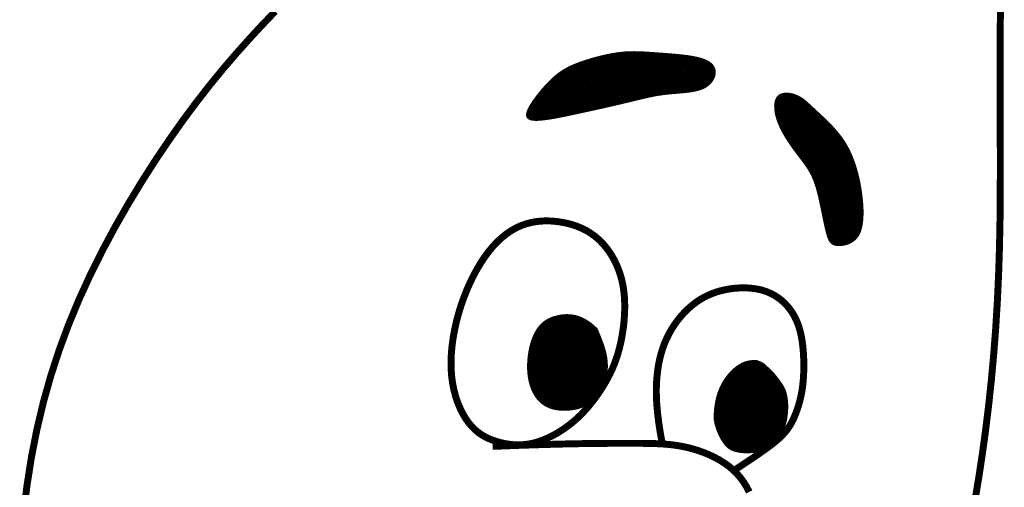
# Model space of a CAD drawing. Extents: x -404 to -170, y -388 to -86.
# Tile 187 of 195: x -210.57 to -201.61, y -333.96 to -329.7. Entities that reach past the tile are written whole.
import ezdxf

# ---------------------------------------------------------------- set-up
doc = ezdxf.new("R2010")
doc.units = 0
doc.header["$LTSCALE"] = 8
doc.header["$MEASUREMENT"] = 0
doc.layers.add('FACE', color=160, linetype='CONTINUOUS')
pattern_1 = [(360, (-260.172376, -408.858436), (1e-17, 0.0158269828), []), (60, (-260.172376, -408.858436), (-0.0137065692, 0.0079134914), []), (120, (-260.172376, -408.858436), (-0.0137065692, -0.0079134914), [])]

msp = doc.modelspace()

# ---------------------------------------------------------------- hatches: boundary and pattern name
at = {"layer": 'FACE', "linetype": 'Continuous'}
h = msp.add_hatch(dxfattribs=at)
h.set_pattern_fill('NET3', scale=0.126616, style=0)
h.set_pattern_definition(pattern_1)
h.paths.add_polyline_path([(-202.91293, -331.3285), (-202.91857, -331.28227), (-202.92541, -331.23698), (-202.9334, -331.19273), (-202.94247, -331.14963), (-202.95259, -331.10778), (-202.9637, -331.06728), (-202.97574, -331.02825), (-202.98867, -330.99077), (-203.00247, -330.95491), (-203.01725, -330.92051), (-203.03318, -330.88736), (-203.05041, -330.85525), (-203.0691, -330.82398), (-203.0894, -330.79333), (-203.11147, -330.7631), (-203.13548, -330.73308), (-203.16144, -330.70314), (-203.18891, -330.67346), (-203.21732, -330.6443), (-203.24609, -330.61593), (-203.27466, -330.58859), (-203.30244, -330.56256), (-203.32887, -330.53808), (-203.35337, -330.51543), (-203.37555, -330.4948), (-203.39575, -330.47615), (-203.41449, -330.45938), (-203.43229, -330.44437), (-203.44968, -330.43103), (-203.46717, -330.41925), (-203.48528, -330.40893), (-203.50454, -330.39997), (-203.52527, -330.39233), (-203.54704, -330.38631), (-203.56923, -330.38227), (-203.59121, -330.38057), (-203.61236, -330.38158), (-203.63204, -330.38566), (-203.64964, -330.39318), (-203.66453, -330.4045), (-203.6762, -330.41984), (-203.68465, -330.43888), (-203.68997, -330.46115), (-203.69226, -330.48618), (-203.69164, -330.51349), (-203.6882, -330.54263), (-203.68206, -330.57312), (-203.67331, -330.6045), (-203.66209, -330.63633), (-203.64869, -330.66837), (-203.63341, -330.70041), (-203.61657, -330.73224), (-203.59848, -330.76365), (-203.57945, -330.79444), (-203.5598, -330.82439), (-203.53984, -330.8533), (-203.51985, -330.88103), (-203.50002, -330.90765), (-203.4805, -330.93335), (-203.46145, -330.95826), (-203.44303, -330.98254), (-203.42538, -331.00636), (-203.40868, -331.02987), (-203.39307, -331.05322), (-203.37865, -331.07663), (-203.36533, -331.10056), (-203.35295, -331.12554), (-203.34135, -331.15207), (-203.33037, -331.18069), (-203.31986, -331.21192), (-203.30966, -331.24627), (-203.29961, -331.28427), (-203.28959, -331.32614), (-203.27963, -331.37092), (-203.26977, -331.41737), (-203.26007, -331.46424), (-203.25057, -331.51027), (-203.24134, -331.55423), (-203.23242, -331.59485), (-203.22386, -331.63088), (-203.21564, -331.66137), (-203.20738, -331.6865), (-203.19859, -331.70672), (-203.18881, -331.72253), (-203.17758, -331.73437), (-203.16443, -331.74272), (-203.14888, -331.74805), (-203.13047, -331.75083), (-203.10896, -331.75137), (-203.08505, -331.74941), (-203.05969, -331.74454), (-203.03381, -331.73633), (-203.00835, -331.72437), (-202.98425, -331.70825), (-202.96243, -331.68754), (-202.94386, -331.66184), (-202.92923, -331.63092), (-202.91841, -331.59537), (-202.91102, -331.55596), (-202.90672, -331.51349), (-202.90512, -331.46872), (-202.90586, -331.42245), (-202.90859, -331.37545)])
h.paths.add_polyline_path([(-205.49106, -330.54773), (-205.42966, -330.53437), (-205.36899, -330.52106), (-205.30937, -330.50786), (-205.25109, -330.49482), (-205.19449, -330.48198), (-205.13986, -330.46941), (-205.08753, -330.45715), (-205.0378, -330.44526), (-204.99083, -330.43379), (-204.94621, -330.42285), (-204.90336, -330.41253), (-204.86171, -330.40294), (-204.82069, -330.39418), (-204.77971, -330.38637), (-204.73821, -330.37959), (-204.69562, -330.37396), (-204.65159, -330.36946), (-204.60667, -330.36565), (-204.56165, -330.36193), (-204.5173, -330.35775), (-204.47442, -330.35253), (-204.43377, -330.34569), (-204.39615, -330.33667), (-204.36233, -330.32489), (-204.33295, -330.30998), (-204.30811, -330.29236), (-204.28775, -330.27266), (-204.27182, -330.25151), (-204.26026, -330.22952), (-204.25302, -330.20733), (-204.25006, -330.18556), (-204.25131, -330.16483), (-204.25674, -330.14566), (-204.26633, -330.1281), (-204.28009, -330.11211), (-204.29801, -330.09764), (-204.3201, -330.08462), (-204.34636, -330.07301), (-204.37678, -330.06276), (-204.41137, -330.05381), (-204.44999, -330.0461), (-204.492, -330.03948), (-204.53661, -330.0338), (-204.58304, -330.02891), (-204.63052, -330.02464), (-204.67825, -330.02084), (-204.72546, -330.01735), (-204.77138, -330.01401), (-204.81541, -330.01075), (-204.85784, -330.00774), (-204.89911, -330.00526), (-204.93971, -330.00355), (-204.9801, -330.00289), (-205.02075, -330.00353), (-205.06213, -330.00573), (-205.1047, -330.00975), (-205.14877, -330.01578), (-205.19393, -330.02362), (-205.23961, -330.03303), (-205.28523, -330.04374), (-205.33023, -330.05549), (-205.37403, -330.06803), (-205.41607, -330.08108), (-205.45575, -330.09439), (-205.49269, -330.1078), (-205.52713, -330.12158), (-205.55948, -330.13609), (-205.59016, -330.15168), (-205.6196, -330.16874), (-205.6482, -330.18762), (-205.67638, -330.20868), (-205.70456, -330.2323), (-205.73301, -330.25867), (-205.76147, -330.28733), (-205.78951, -330.31766), (-205.81671, -330.34903), (-205.84267, -330.38081), (-205.86695, -330.41238), (-205.88916, -330.44313), (-205.90886, -330.47241), (-205.9256, -330.49966), (-205.93869, -330.52457), (-205.94741, -330.54688), (-205.95103, -330.56632), (-205.94882, -330.58262), (-205.94004, -330.59554), (-205.92398, -330.60481), (-205.8999, -330.61017), (-205.86738, -330.61149), (-205.82726, -330.60916), (-205.78069, -330.6037), (-205.7288, -330.59564), (-205.67275, -330.58548), (-205.61368, -330.57377), (-205.55273, -330.56101)])
h = msp.add_hatch(dxfattribs=at)
h.set_pattern_fill('NET3', scale=0.126616, style=0)
h.set_pattern_definition(pattern_1)
h.paths.add_polyline_path([(-205.32519, -332.52103), (-205.314, -332.5469), (-205.30279, -332.57365), (-205.29177, -332.60094), (-205.28117, -332.62846), (-205.2712, -332.65586), (-205.26209, -332.68283), (-205.25405, -332.70903), (-205.2473, -332.73413), (-205.24199, -332.75788), (-205.23802, -332.78025), (-205.23523, -332.80131), (-205.23344, -332.8211), (-205.23249, -332.83967), (-205.23221, -332.85708), (-205.23244, -332.87339), (-205.233, -332.88863), (-205.23376, -332.9029), (-205.23476, -332.91632), (-205.23605, -332.92907), (-205.23769, -332.94133), (-205.23975, -332.95324), (-205.2423, -332.96499), (-205.24539, -332.97674), (-205.24909, -332.98866), (-205.25343, -333.00087), (-205.25836, -333.01333), (-205.26379, -333.02596), (-205.26965, -333.03867), (-205.27583, -333.05138), (-205.28227, -333.06401), (-205.28888, -333.07647), (-205.29557, -333.08868), (-205.30227, -333.10055), (-205.30895, -333.11199), (-205.3156, -333.12288), (-205.32219, -333.13314), (-205.32871, -333.14265), (-205.33514, -333.15131), (-205.34146, -333.15903), (-205.34765, -333.1657), (-205.35372, -333.17127), (-205.35974, -333.17591), (-205.3658, -333.17985), (-205.37201, -333.1833), (-205.37846, -333.18649), (-205.38525, -333.18964), (-205.39247, -333.19297), (-205.40022, -333.19671), (-205.4086, -333.20102), (-205.41777, -333.20582), (-205.42786, -333.21098), (-205.43905, -333.21634), (-205.45149, -333.22178), (-205.46533, -333.22715), (-205.48072, -333.23232), (-205.49782, -333.23715), (-205.51672, -333.24149), (-205.53719, -333.24522), (-205.55895, -333.24821), (-205.58171, -333.25032), (-205.60517, -333.25143), (-205.62906, -333.2514), (-205.65307, -333.25011), (-205.67693, -333.24742), (-205.70037, -333.2432), (-205.72325, -333.23739), (-205.74548, -333.22989), (-205.76695, -333.22064), (-205.78755, -333.20956), (-205.80718, -333.19657), (-205.82574, -333.1816), (-205.84313, -333.16457), (-205.85924, -333.14544), (-205.87403, -333.12435), (-205.88744, -333.10144), (-205.89945, -333.07689), (-205.90999, -333.05086), (-205.91904, -333.0235), (-205.92654, -332.99498), (-205.93245, -332.96547), (-205.93675, -332.93513), (-205.93948, -332.90417), (-205.94072, -332.87278), (-205.94053, -332.84119), (-205.939, -332.80959), (-205.93619, -332.7782), (-205.93216, -332.74722), (-205.927, -332.71685), (-205.92075, -332.6873), (-205.91341, -332.65869), (-205.90496, -332.6311), (-205.89537, -332.60467), (-205.88462, -332.57947), (-205.87268, -332.55563), (-205.85954, -332.53325), (-205.84518, -332.51243), (-205.82952, -332.49325), (-205.81239, -332.47574), (-205.79353, -332.4599), (-205.77272, -332.44572), (-205.74972, -332.43321), (-205.72429, -332.42236), (-205.69621, -332.41318), (-205.66524, -332.40566), (-205.63122, -332.40004), (-205.59431, -332.39743), (-205.55474, -332.3992), (-205.51275, -332.40669), (-205.46856, -332.42126), (-205.42242, -332.44428), (-205.37455, -332.47708)])
edge = h.paths.add_edge_path()
edge.add_line((-204.2443, -333.35197), (-204.24352, -333.3287))
edge.add_line((-204.24352, -333.3287), (-204.24266, -333.3085))
edge.add_line((-204.24266, -333.3085), (-204.24174, -333.29101))
edge.add_line((-204.24174, -333.29101), (-204.24076, -333.27588))
edge.add_line((-204.24076, -333.27588), (-204.23973, -333.26275))
edge.add_line((-204.23973, -333.26275), (-204.23867, -333.25125))
edge.add_line((-204.23867, -333.25125), (-204.23758, -333.24103))
edge.add_line((-204.23758, -333.24103), (-204.23647, -333.23173))
edge.add_line((-204.23647, -333.23173), (-204.23535, -333.22304))
edge.add_line((-204.23535, -333.22304), (-204.23422, -333.21486))
edge.add_line((-204.23422, -333.21486), (-204.23307, -333.20712))
edge.add_line((-204.23307, -333.20712), (-204.2319, -333.19977))
edge.add_line((-204.2319, -333.19977), (-204.2307, -333.19274))
edge.add_line((-204.2307, -333.19274), (-204.22947, -333.18597))
edge.add_line((-204.22947, -333.18597), (-204.2282, -333.17941))
edge.add_line((-204.2282, -333.17941), (-204.22689, -333.173))
edge.add_line((-204.22689, -333.173), (-204.22553, -333.16668))
edge.add_line((-204.22553, -333.16668), (-204.22413, -333.16045))
edge.add_line((-204.22413, -333.16045), (-204.22268, -333.1543))
edge.add_line((-204.22268, -333.1543), (-204.22118, -333.14824))
edge.add_line((-204.22118, -333.14824), (-204.21964, -333.14226))
edge.add_line((-204.21964, -333.14226), (-204.21806, -333.13636))
edge.add_line((-204.21806, -333.13636), (-204.21643, -333.13053))
edge.add_line((-204.21643, -333.13053), (-204.21476, -333.12479))
edge.add_line((-204.21476, -333.12479), (-204.21305, -333.11913))
edge.add_line((-204.21305, -333.11913), (-204.21131, -333.11354))
edge.add_line((-204.21131, -333.11354), (-204.20952, -333.10803))
edge.add_line((-204.20952, -333.10803), (-204.20769, -333.10259))
edge.add_line((-204.20769, -333.10259), (-204.20582, -333.09723))
edge.add_line((-204.20582, -333.09723), (-204.20392, -333.09194))
edge.add_line((-204.20392, -333.09194), (-204.20198, -333.08672))
edge.add_line((-204.20198, -333.08672), (-204.2, -333.08157))
edge.add_line((-204.2, -333.08157), (-204.19799, -333.07649))
edge.add_line((-204.19799, -333.07649), (-204.19594, -333.07147))
edge.add_line((-204.19594, -333.07147), (-204.19386, -333.06653))
edge.add_line((-204.19386, -333.06653), (-204.19174, -333.06164))
edge.add_line((-204.19174, -333.06164), (-204.1896, -333.05683))
edge.add_line((-204.1896, -333.05683), (-204.18742, -333.05207))
edge.add_line((-204.18742, -333.05207), (-204.18521, -333.04738))
edge.add_line((-204.18521, -333.04738), (-204.18297, -333.04275))
edge.add_line((-204.18297, -333.04275), (-204.1807, -333.03818))
edge.add_line((-204.1807, -333.03818), (-204.17841, -333.03367))
edge.add_line((-204.17841, -333.03367), (-204.17608, -333.02922))
edge.add_line((-204.17608, -333.02922), (-204.17373, -333.02482))
edge.add_line((-204.17373, -333.02482), (-204.17135, -333.02048))
edge.add_line((-204.17135, -333.02048), (-204.16895, -333.01619))
edge.add_line((-204.16895, -333.01619), (-204.16652, -333.01196))
edge.add_line((-204.16652, -333.01196), (-204.16407, -333.00777))
edge.add_line((-204.16407, -333.00777), (-204.16159, -333.00364))
edge.add_line((-204.16159, -333.00364), (-204.15909, -332.99956))
edge.add_line((-204.15909, -332.99956), (-204.15657, -332.99553))
edge.add_line((-204.15657, -332.99553), (-204.15403, -332.99155))
edge.add_line((-204.15403, -332.99155), (-204.15147, -332.98761))
edge.add_line((-204.15147, -332.98761), (-204.14888, -332.98372))
edge.add_line((-204.14888, -332.98372), (-204.14628, -332.97988))
edge.add_line((-204.14628, -332.97988), (-204.14366, -332.97608))
edge.add_line((-204.14366, -332.97608), (-204.14102, -332.97233))
edge.add_line((-204.14102, -332.97233), (-204.13837, -332.96862))
edge.add_line((-204.13837, -332.96862), (-204.13569, -332.96495))
edge.add_line((-204.13569, -332.96495), (-204.133, -332.96132))
edge.add_line((-204.133, -332.96132), (-204.1303, -332.95774))
edge.add_line((-204.1303, -332.95774), (-204.12758, -332.95421))
edge.add_line((-204.12758, -332.95421), (-204.12485, -332.95071))
edge.add_line((-204.12485, -332.95071), (-204.1221, -332.94726))
edge.add_line((-204.1221, -332.94726), (-204.11934, -332.94386))
edge.add_line((-204.11934, -332.94386), (-204.11656, -332.94049))
edge.add_line((-204.11656, -332.94049), (-204.11377, -332.93717))
edge.add_line((-204.11377, -332.93717), (-204.11097, -332.93389))
edge.add_line((-204.11097, -332.93389), (-204.10816, -332.93066))
edge.add_line((-204.10816, -332.93066), (-204.10534, -332.92747))
edge.add_line((-204.10534, -332.92747), (-204.1025, -332.92432))
edge.add_line((-204.1025, -332.92432), (-204.09966, -332.92122))
edge.add_line((-204.09966, -332.92122), (-204.09681, -332.91816))
edge.add_line((-204.09681, -332.91816), (-204.09394, -332.91515))
edge.add_line((-204.09394, -332.91515), (-204.09107, -332.91218))
edge.add_line((-204.09107, -332.91218), (-204.08819, -332.90925))
edge.add_line((-204.08819, -332.90925), (-204.08531, -332.90637))
edge.add_line((-204.08531, -332.90637), (-204.08241, -332.90353))
edge.add_line((-204.08241, -332.90353), (-204.07951, -332.90074))
edge.add_line((-204.07951, -332.90074), (-204.0766, -332.89799))
edge.add_line((-204.0766, -332.89799), (-204.07369, -332.89529))
edge.add_line((-204.07369, -332.89529), (-204.07077, -332.89263))
edge.add_line((-204.07077, -332.89263), (-204.06784, -332.89002))
edge.add_line((-204.06784, -332.89002), (-204.06491, -332.88745))
edge.add_line((-204.06491, -332.88745), (-204.06198, -332.88493))
edge.add_line((-204.06198, -332.88493), (-204.05904, -332.88245))
edge.add_line((-204.05904, -332.88245), (-204.05611, -332.88002))
edge.add_line((-204.05611, -332.88002), (-204.05316, -332.87764))
edge.add_line((-204.05316, -332.87764), (-204.05022, -332.8753))
edge.add_line((-204.05022, -332.8753), (-204.04728, -332.87301))
edge.add_line((-204.04728, -332.87301), (-204.04433, -332.87076))
edge.add_line((-204.04433, -332.87076), (-204.04138, -332.86856))
edge.add_line((-204.04138, -332.86856), (-204.03843, -332.86641))
edge.add_line((-204.03843, -332.86641), (-204.03549, -332.8643))
edge.add_line((-204.03549, -332.8643), (-204.03254, -332.86224))
edge.add_line((-204.03254, -332.86224), (-204.0296, -332.86022))
edge.add_line((-204.0296, -332.86022), (-204.02666, -332.85825))
edge.add_line((-204.02666, -332.85825), (-204.02372, -332.85633))
edge.add_line((-204.02372, -332.85633), (-204.02078, -332.85446))
edge.add_line((-204.02078, -332.85446), (-204.01784, -332.85263))
edge.add_line((-204.01784, -332.85263), (-204.01491, -332.85085))
edge.add_line((-204.01491, -332.85085), (-204.01199, -332.84912))
edge.add_line((-204.01199, -332.84912), (-204.00907, -332.84743))
edge.add_line((-204.00907, -332.84743), (-204.00615, -332.8458))
edge.add_line((-204.00615, -332.8458), (-204.00324, -332.84421))
edge.add_line((-204.00324, -332.84421), (-204.00034, -332.84266))
edge.add_line((-204.00034, -332.84266), (-203.99744, -332.84117))
edge.add_line((-203.99744, -332.84117), (-203.99455, -332.83972))
edge.add_line((-203.99455, -332.83972), (-203.99167, -332.83833))
edge.add_line((-203.99167, -332.83833), (-203.98879, -332.83698))
edge.add_line((-203.98879, -332.83698), (-203.98593, -332.83567))
edge.add_line((-203.98593, -332.83567), (-203.98307, -332.83442))
edge.add_line((-203.98307, -332.83442), (-203.98022, -332.83322))
edge.add_line((-203.98022, -332.83322), (-203.97738, -332.83206))
edge.add_line((-203.97738, -332.83206), (-203.97456, -332.83096))
edge.add_line((-203.97456, -332.83096), (-203.97174, -332.8299))
edge.add_line((-203.97174, -332.8299), (-203.96894, -332.82889))
edge.add_line((-203.96894, -332.82889), (-203.96614, -332.82793))
edge.add_line((-203.96614, -332.82793), (-203.96336, -332.82701))
edge.add_line((-203.96336, -332.82701), (-203.96059, -332.82615))
edge.add_line((-203.96059, -332.82615), (-203.95784, -332.82533))
edge.add_line((-203.95784, -332.82533), (-203.9551, -332.82457))
edge.add_line((-203.9551, -332.82457), (-203.95237, -332.82385))
edge.add_line((-203.95237, -332.82385), (-203.94965, -332.82318))
edge.add_line((-203.94965, -332.82318), (-203.94695, -332.82255))
edge.add_line((-203.94695, -332.82255), (-203.94426, -332.82197))
edge.add_line((-203.94426, -332.82197), (-203.94159, -332.82144))
edge.add_line((-203.94159, -332.82144), (-203.93893, -332.82096))
edge.add_line((-203.93893, -332.82096), (-203.93629, -332.82051))
edge.add_line((-203.93629, -332.82051), (-203.93367, -332.82011))
edge.add_line((-203.93367, -332.82011), (-203.93106, -332.81972))
edge.add_line((-203.93106, -332.81972), (-203.92848, -332.81936))
edge.add_line((-203.92848, -332.81936), (-203.92592, -332.819))
edge.add_line((-203.92592, -332.819), (-203.92339, -332.81864))
edge.add_line((-203.92339, -332.81864), (-203.9209, -332.81826))
edge.add_line((-203.9209, -332.81826), (-203.91843, -332.81786))
edge.add_line((-203.91843, -332.81786), (-203.916, -332.81743))
edge.add_line((-203.916, -332.81743), (-203.9136, -332.81697))
edge.add_line((-203.9136, -332.81697), (-203.91123, -332.81651))
edge.add_line((-203.91123, -332.81651), (-203.90886, -332.81606))
edge.add_line((-203.90886, -332.81606), (-203.90651, -332.81562))
edge.add_line((-203.90651, -332.81562), (-203.90416, -332.81522))
edge.add_line((-203.90416, -332.81522), (-203.9018, -332.81485))
edge.add_line((-203.9018, -332.81485), (-203.89944, -332.81455))
edge.add_line((-203.89944, -332.81455), (-203.89705, -332.8143))
edge.add_line((-203.89705, -332.8143), (-203.89465, -332.81413))
edge.add_line((-203.89465, -332.81413), (-203.89223, -332.81402))
edge.add_line((-203.89223, -332.81402), (-203.88978, -332.81397))
edge.add_line((-203.88978, -332.81397), (-203.88732, -332.81397))
edge.add_line((-203.88732, -332.81397), (-203.88483, -332.81403))
edge.add_line((-203.88483, -332.81403), (-203.88233, -332.81415))
edge.add_line((-203.88233, -332.81415), (-203.8798, -332.81431))
edge.add_line((-203.8798, -332.81431), (-203.87724, -332.81453))
edge.add_line((-203.87724, -332.81453), (-203.87469, -332.81479))
edge.add_line((-203.87469, -332.81479), (-203.87214, -332.8151))
edge.add_line((-203.87214, -332.8151), (-203.86963, -332.81547))
edge.add_line((-203.86963, -332.81547), (-203.86716, -332.8159))
edge.add_line((-203.86716, -332.8159), (-203.86475, -332.81639))
edge.add_line((-203.86475, -332.81639), (-203.86243, -332.81695))
edge.add_line((-203.86243, -332.81695), (-203.86021, -332.81757))
edge.add_line((-203.86021, -332.81757), (-203.8581, -332.81827))
edge.add_line((-203.8581, -332.81827), (-203.85609, -332.81901))
edge.add_line((-203.85609, -332.81901), (-203.85416, -332.8198))
edge.add_line((-203.85416, -332.8198), (-203.8523, -332.82062))
edge.add_line((-203.8523, -332.82062), (-203.85049, -332.82144))
edge.add_line((-203.85049, -332.82144), (-203.8487, -332.82227))
edge.add_line((-203.8487, -332.82227), (-203.84692, -332.82307))
edge.add_line((-203.84692, -332.82307), (-203.84514, -332.82385))
edge.add_line((-203.84514, -332.82385), (-203.84334, -332.82458))
edge.add_line((-203.84334, -332.82458), (-203.84152, -332.82528))
edge.add_line((-203.84152, -332.82528), (-203.83966, -332.82596))
edge.add_line((-203.83966, -332.82596), (-203.83777, -332.82664))
edge.add_line((-203.83777, -332.82664), (-203.83584, -332.82733))
edge.add_line((-203.83584, -332.82733), (-203.83388, -332.82804))
edge.add_line((-203.83388, -332.82804), (-203.83188, -332.8288))
edge.add_line((-203.83188, -332.8288), (-203.82983, -332.82962))
edge.add_line((-203.82983, -332.82962), (-203.82773, -332.8305))
edge.add_line((-203.82773, -332.8305), (-203.8256, -332.83145))
edge.add_line((-203.8256, -332.83145), (-203.82344, -332.83247))
edge.add_line((-203.82344, -332.83247), (-203.82126, -332.83357))
edge.add_line((-203.82126, -332.83357), (-203.81906, -332.83473))
edge.add_line((-203.81906, -332.83473), (-203.81687, -332.83597))
edge.add_line((-203.81687, -332.83597), (-203.81468, -332.83727))
edge.add_line((-203.81468, -332.83727), (-203.8125, -332.83865))
edge.add_line((-203.8125, -332.83865), (-203.81035, -332.84009))
edge.add_line((-203.81035, -332.84009), (-203.80822, -332.8416))
edge.add_line((-203.80822, -332.8416), (-203.80612, -332.84316))
edge.add_line((-203.80612, -332.84316), (-203.80406, -332.84476))
edge.add_line((-203.80406, -332.84476), (-203.80203, -332.8464))
edge.add_line((-203.80203, -332.8464), (-203.80004, -332.84807))
edge.add_line((-203.80004, -332.84807), (-203.79809, -332.84975))
edge.add_line((-203.79809, -332.84975), (-203.79618, -332.85144))
edge.add_line((-203.79618, -332.85144), (-203.79432, -332.85314))
edge.add_line((-203.79432, -332.85314), (-203.79249, -332.85484))
edge.add_line((-203.79249, -332.85484), (-203.79067, -332.85655))
edge.add_line((-203.79067, -332.85655), (-203.78887, -332.85828))
edge.add_line((-203.78887, -332.85828), (-203.78704, -332.86003))
edge.add_line((-203.78704, -332.86003), (-203.7852, -332.86182))
edge.add_line((-203.7852, -332.86182), (-203.78331, -332.86363))
edge.add_line((-203.78331, -332.86363), (-203.78136, -332.86549))
edge.add_line((-203.78136, -332.86549), (-203.77935, -332.8674))
edge.add_line((-203.77935, -332.8674), (-203.77722, -332.86939))
edge.add_line((-203.77722, -332.86939), (-203.77497, -332.87148))
edge.add_line((-203.77497, -332.87148), (-203.77254, -332.87371))
edge.add_line((-203.77254, -332.87371), (-203.76992, -332.8761))
edge.add_line((-203.76992, -332.8761), (-203.76706, -332.87869))
edge.add_line((-203.76706, -332.87869), (-203.76394, -332.8815))
edge.add_line((-203.76394, -332.8815), (-203.76052, -332.88456))
edge.add_line((-203.76052, -332.88456), (-203.75679, -332.8879))
edge.add_line((-203.75679, -332.8879), (-203.75276, -332.89152))
edge.add_line((-203.75276, -332.89152), (-203.74847, -332.89542))
edge.add_line((-203.74847, -332.89542), (-203.74397, -332.8996))
edge.add_line((-203.74397, -332.8996), (-203.73929, -332.90406))
edge.add_line((-203.73929, -332.90406), (-203.73447, -332.90879))
edge.add_line((-203.73447, -332.90879), (-203.72955, -332.9138))
edge.add_line((-203.72955, -332.9138), (-203.72455, -332.91908))
edge.add_line((-203.72455, -332.91908), (-203.71952, -332.92464))
edge.add_line((-203.71952, -332.92464), (-203.71441, -332.93051))
edge.add_line((-203.71441, -332.93051), (-203.70919, -332.93671))
edge.add_line((-203.70919, -332.93671), (-203.70381, -332.94328))
edge.add_line((-203.70381, -332.94328), (-203.69824, -332.95025))
edge.add_line((-203.69824, -332.95025), (-203.69243, -332.95765))
edge.add_line((-203.69243, -332.95765), (-203.68634, -332.96551))
edge.add_line((-203.68634, -332.96551), (-203.67993, -332.97387))
edge.add_line((-203.67993, -332.97387), (-203.67318, -332.98273))
edge.add_line((-203.67318, -332.98273), (-203.6662, -332.99203))
edge.add_line((-203.6662, -332.99203), (-203.65911, -333.00169))
edge.add_line((-203.65911, -333.00169), (-203.65204, -333.01161))
edge.add_line((-203.65204, -333.01161), (-203.64513, -333.02171))
edge.add_line((-203.64513, -333.02171), (-203.6385, -333.0319))
edge.add_line((-203.6385, -333.0319), (-203.63228, -333.04209))
edge.add_line((-203.63228, -333.04209), (-203.6266, -333.05221))
edge.add_line((-203.6266, -333.05221), (-203.62157, -333.06218))
edge.add_line((-203.62157, -333.06218), (-203.61714, -333.07203))
edge.add_line((-203.61714, -333.07203), (-203.61325, -333.08179))
edge.add_line((-203.61325, -333.08179), (-203.60984, -333.09151))
edge.add_line((-203.60984, -333.09151), (-203.60686, -333.10122))
edge.add_line((-203.60686, -333.10122), (-203.60423, -333.11099))
edge.add_line((-203.60423, -333.11099), (-203.60189, -333.12083))
edge.add_line((-203.60189, -333.12083), (-203.59979, -333.1308))
edge.add_line((-203.59979, -333.1308), (-203.59786, -333.14095))
edge.add_line((-203.59786, -333.14095), (-203.59613, -333.15137))
edge.add_line((-203.59613, -333.15137), (-203.5946, -333.16217))
edge.add_line((-203.5946, -333.16217), (-203.59331, -333.17344))
edge.add_line((-203.59331, -333.17344), (-203.59226, -333.18531))
edge.add_line((-203.59226, -333.18531), (-203.59149, -333.19786))
edge.add_line((-203.59149, -333.19786), (-203.59101, -333.21121))
edge.add_line((-203.59101, -333.21121), (-203.59085, -333.22547))
edge.add_line((-203.59085, -333.22547), (-203.59102, -333.24067))
edge.add_line((-203.59102, -333.24067), (-203.59158, -333.25669))
edge.add_line((-203.59158, -333.25669), (-203.59255, -333.27335))
edge.add_line((-203.59255, -333.27335), (-203.59398, -333.29044))
edge.add_line((-203.59398, -333.29044), (-203.59591, -333.30778))
edge.add_line((-203.59591, -333.30778), (-203.59839, -333.32518))
edge.add_line((-203.59839, -333.32518), (-203.60146, -333.34246))
edge.add_line((-203.60146, -333.34246), (-203.60515, -333.35943))
edge.add_line((-203.60515, -333.35943), (-203.60951, -333.37592))
edge.add_line((-203.60951, -333.37592), (-203.61454, -333.39188))
edge.add_line((-203.61454, -333.39188), (-203.62024, -333.40731))
edge.add_line((-203.62024, -333.40731), (-203.6266, -333.42216))
edge.add_line((-203.6266, -333.42216), (-203.63364, -333.43644))
edge.add_line((-203.63364, -333.43644), (-203.64135, -333.4501))
edge.add_line((-203.64135, -333.4501), (-203.64973, -333.46314))
edge.add_line((-203.64973, -333.46314), (-203.65878, -333.47552))
edge.add_line((-203.65878, -333.47552), (-203.66849, -333.48726))
edge.add_line((-203.66849, -333.48726), (-203.67878, -333.49841))
edge.add_line((-203.67878, -333.49841), (-203.68958, -333.50906))
edge.add_line((-203.68958, -333.50906), (-203.70079, -333.51928))
edge.add_line((-203.70079, -333.51928), (-203.71235, -333.52918))
edge.add_line((-203.71235, -333.52918), (-203.72415, -333.53882))
edge.add_line((-203.72415, -333.53882), (-203.73612, -333.5483))
edge.add_line((-203.73612, -333.5483), (-203.74817, -333.55769))
edge.add_line((-203.74817, -333.55769), (-203.76025, -333.56704))
edge.add_line((-203.76025, -333.56704), (-203.77239, -333.57627))
edge.add_line((-203.77239, -333.57627), (-203.78465, -333.58525))
edge.add_line((-203.78465, -333.58525), (-203.79711, -333.59386))
edge.add_line((-203.79711, -333.59386), (-203.80981, -333.60196))
edge.add_line((-203.80981, -333.60196), (-203.82284, -333.60943))
edge.add_line((-203.82284, -333.60943), (-203.83623, -333.61615))
edge.add_line((-203.83623, -333.61615), (-203.85007, -333.62199))
edge.add_line((-203.85007, -333.62199), (-203.86439, -333.62685))
edge.add_line((-203.86439, -333.62685), (-203.87912, -333.63078))
edge.add_line((-203.87912, -333.63078), (-203.89419, -333.63382))
edge.add_line((-203.89419, -333.63382), (-203.90951, -333.63605))
edge.add_line((-203.90951, -333.63605), (-203.925, -333.63753))
edge.add_line((-203.925, -333.63753), (-203.94057, -333.63831))
edge.add_line((-203.94057, -333.63831), (-203.95615, -333.63847))
edge.add_line((-203.95615, -333.63847), (-203.97164, -333.63806))
edge.add_line((-203.97164, -333.63806), (-203.98696, -333.63714))
edge.add_line((-203.98696, -333.63714), (-204.00203, -333.63572))
edge.add_line((-204.00203, -333.63572), (-204.01676, -333.63379))
edge.add_line((-204.01676, -333.63379), (-204.03108, -333.63136))
edge.add_line((-204.03108, -333.63136), (-204.04489, -333.62843))
edge.add_line((-204.04489, -333.62843), (-204.05812, -333.625))
edge.add_line((-204.05812, -333.625), (-204.07067, -333.62107))
edge.add_line((-204.07067, -333.62107), (-204.08248, -333.61663))
edge.add_line((-204.08248, -333.61663), (-204.09348, -333.61166))
edge.add_line((-204.09348, -333.61166), (-204.10382, -333.60601))
edge.add_line((-204.10382, -333.60601), (-204.11365, -333.5995))
edge.add_line((-204.11365, -333.5995), (-204.12315, -333.59196))
edge.add_line((-204.12315, -333.59196), (-204.13248, -333.5832))
edge.add_line((-204.13248, -333.5832), (-204.14181, -333.57305))
edge.add_line((-204.14181, -333.57305), (-204.1513, -333.56133))
edge.add_line((-204.1513, -333.56133), (-204.16114, -333.54786))
edge.add_line((-204.16114, -333.54786), (-204.17141, -333.53247))
edge.add_line((-204.17141, -333.53247), (-204.182, -333.51494))
edge.add_line((-204.182, -333.51494), (-204.19272, -333.4951))
edge.add_line((-204.19272, -333.4951), (-204.20337, -333.47273))
edge.add_line((-204.20337, -333.47273), (-204.21377, -333.44765))
edge.add_line((-204.21377, -333.44765), (-204.22373, -333.41964))
edge.add_line((-204.22373, -333.41964), (-204.23307, -333.38851))
edge.add_line((-204.23307, -333.38851), (-204.24158, -333.35407))

# ---------------------------------------------------------------- linework, layer by layer
at = {"layer": 'FACE', "color": 7}
for points, const_width in [([(-201.64269, -329.47249), (-201.6472, -329.70563), (-201.64927, -329.9492), (-201.64957, -330.20172), (-201.64882, -330.46091), (-201.64775, -330.72448), (-201.6471, -330.99013), (-201.64759, -331.25558), (-201.64997, -331.51852), (-201.65494, -331.77667), (-201.66313, -332.02824), (-201.6746, -332.27341), (-201.6893, -332.51284), (-201.70718, -332.74723), (-201.72819, -332.97724), (-201.75228, -333.20356), (-201.77938, -333.42685), (-201.80946, -333.64781), (-201.84246, -333.86685), (-201.87838, -334.08339)], 0.06331), ([(-208.24624, -329.62691), (-208.36758, -329.75421), (-208.48736, -329.8838), (-208.60625, -330.01725), (-208.72493, -330.15611), (-208.84407, -330.30195), (-208.96435, -330.45634), (-209.08646, -330.62083), (-209.2107, -330.79652), (-209.33604, -330.98269), (-209.46106, -331.17813), (-209.58435, -331.38163), (-209.70452, -331.59202), (-209.82015, -331.80807), (-209.92984, -332.0286), (-210.03219, -332.25241), (-210.12602, -332.47872), (-210.21113, -332.70843), (-210.28754, -332.94288), (-210.35527, -333.18339), (-210.41436, -333.43129), (-210.46482, -333.68792), (-210.50668, -333.95458), (-210.53996, -334.23263)], 0.06331), ([(-204.72362, -333.56664), (-204.74245, -333.46056), (-204.7569, -333.36493), (-204.76733, -333.27857), (-204.77408, -333.20033), (-204.7775, -333.12906), (-204.77794, -333.06359), (-204.77573, -333.00276), (-204.77124, -332.94542), (-204.76473, -332.89058), (-204.75623, -332.83792), (-204.7457, -332.78731), (-204.73307, -332.73859), (-204.71832, -332.69162), (-204.70139, -332.64627), (-204.68223, -332.60238), (-204.6608, -332.55982), (-204.63709, -332.5185), (-204.61123, -332.47857), (-204.5834, -332.44023), (-204.55379, -332.40369), (-204.52255, -332.36915), (-204.48986, -332.33682), (-204.45591, -332.30691), (-204.42086, -332.27962), (-204.38486, -332.2551), (-204.34796, -332.23331), (-204.31017, -332.21415), (-204.27151, -332.19753), (-204.23199, -332.18334), (-204.19163, -332.17149), (-204.15044, -332.16188), (-204.10845, -332.15442), (-204.06573, -332.14904), (-204.02255, -332.14585), (-203.97926, -332.14496), (-203.93621, -332.14653), (-203.89373, -332.15067), (-203.85217, -332.15752), (-203.81187, -332.16722), (-203.77317, -332.17989), (-203.73637, -332.19561), (-203.70158, -332.21422), (-203.66887, -332.23546), (-203.63832, -332.25913), (-203.60998, -332.28497), (-203.58394, -332.31276), (-203.56025, -332.34226), (-203.539, -332.37325), (-203.5202, -332.40554), (-203.50375, -332.43914), (-203.48949, -332.47408), (-203.47726, -332.51044), (-203.4669, -332.54825), (-203.45826, -332.58758), (-203.45118, -332.62847), (-203.4455, -332.67097), (-203.4411, -332.71506), (-203.43795, -332.76034), (-203.43605, -332.80635), (-203.4354, -332.85263), (-203.436, -332.89869), (-203.43785, -332.94408), (-203.44095, -332.98833), (-203.4453, -333.03096), (-203.45089, -333.0716), (-203.45762, -333.11027), (-203.46539, -333.14706), (-203.47411, -333.18208), (-203.48365, -333.21544), (-203.49393, -333.24723), (-203.50483, -333.27756), (-203.51626, -333.30654), (-203.52819, -333.3343), (-203.54099, -333.36107), (-203.55508, -333.38711), (-203.57092, -333.41268), (-203.58895, -333.43805), (-203.60961, -333.46347), (-203.63334, -333.4892), (-203.66058, -333.51551), (-203.69181, -333.54271), (-203.72761, -333.57138), (-203.76858, -333.60215), (-203.81533, -333.63565), (-203.86847, -333.67251), (-203.9286, -333.71336), (-203.99633, -333.75883), (-204.07227, -333.80956)], 0.06331), ([(-205.32519, -332.52103), (-205.314, -332.5469), (-205.30279, -332.57365), (-205.29177, -332.60094), (-205.28117, -332.62846), (-205.2712, -332.65586), (-205.26209, -332.68283), (-205.25405, -332.70903), (-205.2473, -332.73413), (-205.24199, -332.75788), (-205.23802, -332.78025), (-205.23523, -332.80131), (-205.23344, -332.8211), (-205.23249, -332.83967), (-205.23221, -332.85708), (-205.23244, -332.87339), (-205.233, -332.88863), (-205.23376, -332.9029), (-205.23476, -332.91632), (-205.23605, -332.92907), (-205.23769, -332.94133), (-205.23975, -332.95324), (-205.2423, -332.96499), (-205.24539, -332.97674), (-205.24909, -332.98866), (-205.25343, -333.00087), (-205.25836, -333.01333), (-205.26379, -333.02596), (-205.26965, -333.03867), (-205.27583, -333.05138), (-205.28227, -333.06401), (-205.28888, -333.07647), (-205.29557, -333.08868), (-205.30227, -333.10055), (-205.30895, -333.11199), (-205.3156, -333.12288), (-205.32219, -333.13314), (-205.32871, -333.14265), (-205.33514, -333.15131), (-205.34146, -333.15903), (-205.34765, -333.1657), (-205.35372, -333.17127), (-205.35974, -333.17591), (-205.3658, -333.17985), (-205.37201, -333.1833), (-205.37846, -333.18649), (-205.38525, -333.18964), (-205.39247, -333.19297), (-205.40022, -333.19671), (-205.4086, -333.20102), (-205.41777, -333.20582), (-205.42786, -333.21098), (-205.43905, -333.21634), (-205.45149, -333.22178), (-205.46533, -333.22715), (-205.48072, -333.23232), (-205.49782, -333.23715), (-205.51672, -333.24149), (-205.53719, -333.24522), (-205.55895, -333.24821), (-205.58171, -333.25032), (-205.60517, -333.25143), (-205.62906, -333.2514), (-205.65307, -333.25011), (-205.67693, -333.24742), (-205.70037, -333.2432), (-205.72325, -333.23739), (-205.74548, -333.22989), (-205.76695, -333.22064), (-205.78755, -333.20956), (-205.80718, -333.19657), (-205.82574, -333.1816), (-205.84313, -333.16457), (-205.85924, -333.14544), (-205.87403, -333.12435), (-205.88744, -333.10144), (-205.89945, -333.07689), (-205.90999, -333.05086), (-205.91904, -333.0235), (-205.92654, -332.99498), (-205.93245, -332.96547), (-205.93675, -332.93513), (-205.93948, -332.90417), (-205.94072, -332.87278), (-205.94053, -332.84119), (-205.939, -332.80959), (-205.93619, -332.7782), (-205.93216, -332.74722), (-205.927, -332.71685), (-205.92075, -332.6873), (-205.91341, -332.65869), (-205.90496, -332.6311), (-205.89537, -332.60467), (-205.88462, -332.57947), (-205.87268, -332.55563), (-205.85954, -332.53325), (-205.84518, -332.51243), (-205.82952, -332.49325), (-205.81239, -332.47574), (-205.79353, -332.4599), (-205.77272, -332.44572), (-205.74972, -332.43321), (-205.72429, -332.42236), (-205.69621, -332.41318), (-205.66524, -332.40566), (-205.63122, -332.40004), (-205.59431, -332.39743), (-205.55474, -332.3992), (-205.51275, -332.40669), (-205.46856, -332.42126), (-205.42242, -332.44428), (-205.37455, -332.47708), (-205.32519, -332.52103)], 0.02665), ([(-204.2443, -333.35197), (-204.24352, -333.3287), (-204.24266, -333.3085), (-204.24174, -333.29101), (-204.24076, -333.27588), (-204.23973, -333.26275), (-204.23867, -333.25125), (-204.23758, -333.24103), (-204.23647, -333.23173), (-204.23535, -333.22304), (-204.23422, -333.21486), (-204.23307, -333.20712), (-204.2319, -333.19977), (-204.2307, -333.19274), (-204.22947, -333.18597), (-204.2282, -333.17941), (-204.22689, -333.173), (-204.22553, -333.16668), (-204.22413, -333.16045), (-204.22268, -333.1543), (-204.22118, -333.14824), (-204.21964, -333.14226), (-204.21806, -333.13636), (-204.21643, -333.13053), (-204.21476, -333.12479), (-204.21305, -333.11913), (-204.21131, -333.11354), (-204.20952, -333.10803), (-204.20769, -333.10259), (-204.20582, -333.09723), (-204.20392, -333.09194), (-204.20198, -333.08672), (-204.2, -333.08157), (-204.19799, -333.07649), (-204.19594, -333.07147), (-204.19386, -333.06653), (-204.19174, -333.06164), (-204.1896, -333.05683), (-204.18742, -333.05207), (-204.18521, -333.04738), (-204.18297, -333.04275), (-204.1807, -333.03818), (-204.17841, -333.03367), (-204.17608, -333.02922), (-204.17373, -333.02482), (-204.17135, -333.02048), (-204.16895, -333.01619), (-204.16652, -333.01196), (-204.16407, -333.00777), (-204.16159, -333.00364), (-204.15909, -332.99956), (-204.15657, -332.99553), (-204.15403, -332.99155), (-204.15147, -332.98761), (-204.14888, -332.98372), (-204.14628, -332.97988), (-204.14366, -332.97608), (-204.14102, -332.97233), (-204.13837, -332.96862), (-204.13569, -332.96495), (-204.133, -332.96132), (-204.1303, -332.95774), (-204.12758, -332.95421), (-204.12485, -332.95071), (-204.1221, -332.94726), (-204.11934, -332.94386), (-204.11656, -332.94049), (-204.11377, -332.93717), (-204.11097, -332.93389), (-204.10816, -332.93066), (-204.10534, -332.92747), (-204.1025, -332.92432), (-204.09966, -332.92122), (-204.09681, -332.91816), (-204.09394, -332.91515), (-204.09107, -332.91218), (-204.08819, -332.90925), (-204.08531, -332.90637), (-204.08241, -332.90353), (-204.07951, -332.90074), (-204.0766, -332.89799), (-204.07369, -332.89529), (-204.07077, -332.89263), (-204.06784, -332.89002), (-204.06491, -332.88745), (-204.06198, -332.88493), (-204.05904, -332.88245), (-204.05611, -332.88002), (-204.05316, -332.87764), (-204.05022, -332.8753), (-204.04728, -332.87301), (-204.04433, -332.87076), (-204.04138, -332.86856), (-204.03843, -332.86641), (-204.03549, -332.8643), (-204.03254, -332.86224), (-204.0296, -332.86022), (-204.02666, -332.85825), (-204.02372, -332.85633), (-204.02078, -332.85446), (-204.01784, -332.85263), (-204.01491, -332.85085), (-204.01199, -332.84912), (-204.00907, -332.84743), (-204.00615, -332.8458), (-204.00324, -332.84421), (-204.00034, -332.84266), (-203.99744, -332.84117), (-203.99455, -332.83972), (-203.99167, -332.83833), (-203.98879, -332.83698), (-203.98593, -332.83567), (-203.98307, -332.83442), (-203.98022, -332.83322), (-203.97738, -332.83206), (-203.97456, -332.83096), (-203.97174, -332.8299), (-203.96894, -332.82889), (-203.96614, -332.82793), (-203.96336, -332.82701), (-203.96059, -332.82615), (-203.95784, -332.82533), (-203.9551, -332.82457), (-203.95237, -332.82385), (-203.94965, -332.82318), (-203.94695, -332.82255), (-203.94426, -332.82197), (-203.94159, -332.82144), (-203.93893, -332.82096), (-203.93629, -332.82051), (-203.93367, -332.82011), (-203.93106, -332.81972), (-203.92848, -332.81936), (-203.92592, -332.819), (-203.92339, -332.81864), (-203.9209, -332.81826), (-203.91843, -332.81786), (-203.916, -332.81743), (-203.9136, -332.81697), (-203.91123, -332.81651), (-203.90886, -332.81606), (-203.90651, -332.81562), (-203.90416, -332.81522), (-203.9018, -332.81485), (-203.89944, -332.81455), (-203.89705, -332.8143), (-203.89465, -332.81413), (-203.89223, -332.81402), (-203.88978, -332.81397), (-203.88732, -332.81397), (-203.88483, -332.81403), (-203.88233, -332.81415), (-203.8798, -332.81431), (-203.87724, -332.81453), (-203.87469, -332.81479), (-203.87214, -332.8151), (-203.86963, -332.81547), (-203.86716, -332.8159), (-203.86475, -332.81639), (-203.86243, -332.81695), (-203.86021, -332.81757), (-203.8581, -332.81827), (-203.85609, -332.81901), (-203.85416, -332.8198), (-203.8523, -332.82062), (-203.85049, -332.82144), (-203.8487, -332.82227), (-203.84692, -332.82307), (-203.84514, -332.82385), (-203.84334, -332.82458), (-203.84152, -332.82528), (-203.83966, -332.82596), (-203.83777, -332.82664), (-203.83584, -332.82733), (-203.83388, -332.82804), (-203.83188, -332.8288), (-203.82983, -332.82962), (-203.82773, -332.8305), (-203.8256, -332.83145), (-203.82344, -332.83247), (-203.82126, -332.83357), (-203.81906, -332.83473), (-203.81687, -332.83597), (-203.81468, -332.83727), (-203.8125, -332.83865), (-203.81035, -332.84009), (-203.80822, -332.8416), (-203.80612, -332.84316), (-203.80406, -332.84476), (-203.80203, -332.8464), (-203.80004, -332.84807), (-203.79809, -332.84975), (-203.79618, -332.85144), (-203.79432, -332.85314), (-203.79249, -332.85484), (-203.79067, -332.85655), (-203.78887, -332.85828), (-203.78704, -332.86003), (-203.7852, -332.86182), (-203.78331, -332.86363), (-203.78136, -332.86549), (-203.77935, -332.8674), (-203.77722, -332.86939), (-203.77497, -332.87148), (-203.77254, -332.87371), (-203.76992, -332.8761), (-203.76706, -332.87869), (-203.76394, -332.8815), (-203.76052, -332.88456), (-203.75679, -332.8879), (-203.75276, -332.89152), (-203.74847, -332.89542), (-203.74397, -332.8996), (-203.73929, -332.90406), (-203.73447, -332.90879), (-203.72955, -332.9138), (-203.72455, -332.91908), (-203.71952, -332.92464), (-203.71441, -332.93051), (-203.70919, -332.93671), (-203.70381, -332.94328), (-203.69824, -332.95025), (-203.69243, -332.95765), (-203.68634, -332.96551), (-203.67993, -332.97387), (-203.67318, -332.98273), (-203.6662, -332.99203), (-203.65911, -333.00169), (-203.65204, -333.01161), (-203.64513, -333.02171), (-203.6385, -333.0319), (-203.63228, -333.04209), (-203.6266, -333.05221), (-203.62157, -333.06218), (-203.61714, -333.07203), (-203.61325, -333.08179), (-203.60984, -333.09151), (-203.60686, -333.10122), (-203.60423, -333.11099), (-203.60189, -333.12083), (-203.59979, -333.1308), (-203.59786, -333.14095), (-203.59613, -333.15137), (-203.5946, -333.16217), (-203.59331, -333.17344), (-203.59226, -333.18531), (-203.59149, -333.19786), (-203.59101, -333.21121), (-203.59085, -333.22547), (-203.59102, -333.24067), (-203.59158, -333.25669), (-203.59255, -333.27335), (-203.59398, -333.29044), (-203.59591, -333.30778), (-203.59839, -333.32518), (-203.60146, -333.34246), (-203.60515, -333.35943), (-203.60951, -333.37592), (-203.61454, -333.39188), (-203.62024, -333.40731), (-203.6266, -333.42216), (-203.63364, -333.43644), (-203.64135, -333.4501), (-203.64973, -333.46314), (-203.65878, -333.47552), (-203.66849, -333.48726), (-203.67878, -333.49841), (-203.68958, -333.50906), (-203.70079, -333.51928), (-203.71235, -333.52918), (-203.72415, -333.53882), (-203.73612, -333.5483), (-203.74817, -333.55769), (-203.76025, -333.56704), (-203.77239, -333.57627), (-203.78465, -333.58525), (-203.79711, -333.59386), (-203.80981, -333.60196), (-203.82284, -333.60943), (-203.83623, -333.61615), (-203.85007, -333.62199), (-203.86439, -333.62685), (-203.87912, -333.63078), (-203.89419, -333.63382), (-203.90951, -333.63605), (-203.925, -333.63753), (-203.94057, -333.63831), (-203.95615, -333.63847), (-203.97164, -333.63806), (-203.98696, -333.63714), (-204.00203, -333.63572), (-204.01676, -333.63379), (-204.03108, -333.63136), (-204.04489, -333.62843), (-204.05812, -333.625), (-204.07067, -333.62107), (-204.08248, -333.61663), (-204.09348, -333.61166), (-204.10382, -333.60601), (-204.11365, -333.5995), (-204.12315, -333.59196), (-204.13248, -333.5832), (-204.14181, -333.57305), (-204.1513, -333.56133), (-204.16114, -333.54786), (-204.17141, -333.53247), (-204.182, -333.51494), (-204.19272, -333.4951), (-204.20337, -333.47273), (-204.21377, -333.44765), (-204.22373, -333.41964), (-204.23307, -333.38851), (-204.24158, -333.35407)], 0.02665), ([(-206.26793, -333.58864), (-206.03108, -333.57952), (-205.82551, -333.57264), (-205.64786, -333.5677), (-205.49476, -333.56437), (-205.36285, -333.56233), (-205.24875, -333.56126), (-205.14909, -333.56083), (-205.06051, -333.56073), (-204.98004, -333.56073), (-204.90632, -333.56106), (-204.83837, -333.56201), (-204.77524, -333.5639), (-204.71597, -333.56704), (-204.65958, -333.57175), (-204.60512, -333.57834), (-204.55163, -333.58711), (-204.49835, -333.59832), (-204.44544, -333.61198), (-204.39325, -333.62804), (-204.34216, -333.64644), (-204.29252, -333.66713), (-204.2447, -333.69006), (-204.19908, -333.71518), (-204.156, -333.74244), (-204.11577, -333.77183), (-204.0784, -333.80351), (-204.04384, -333.83769), (-204.01204, -333.87458), (-203.98295, -333.91439), (-203.95651, -333.95732), (-203.93267, -334.00359)], 0.06331)]:
    msp.add_lwpolyline(points, dxfattribs=dict(at, const_width=const_width))
for points, const_width in [([(-205.49106, -330.54773), (-205.42966, -330.53437), (-205.36899, -330.52106), (-205.30937, -330.50786), (-205.25109, -330.49482), (-205.19449, -330.48198), (-205.13986, -330.46941), (-205.08753, -330.45715), (-205.0378, -330.44526), (-204.99083, -330.43379), (-204.94621, -330.42285), (-204.90336, -330.41253), (-204.86171, -330.40294), (-204.82069, -330.39418), (-204.77971, -330.38637), (-204.73821, -330.37959), (-204.69562, -330.37396), (-204.65159, -330.36946), (-204.60667, -330.36565), (-204.56165, -330.36193), (-204.5173, -330.35775), (-204.47442, -330.35253), (-204.43377, -330.34569), (-204.39615, -330.33667), (-204.36233, -330.32489), (-204.33295, -330.30998), (-204.30811, -330.29236), (-204.28775, -330.27266), (-204.27182, -330.25151), (-204.26026, -330.22952), (-204.25302, -330.20733), (-204.25006, -330.18556), (-204.25131, -330.16483), (-204.25674, -330.14566), (-204.26633, -330.1281), (-204.28009, -330.11211), (-204.29801, -330.09764), (-204.3201, -330.08462), (-204.34636, -330.07301), (-204.37678, -330.06276), (-204.41137, -330.05381), (-204.44999, -330.0461), (-204.492, -330.03948), (-204.53661, -330.0338), (-204.58304, -330.02891), (-204.63052, -330.02464), (-204.67825, -330.02084), (-204.72546, -330.01735), (-204.77138, -330.01401), (-204.81541, -330.01075), (-204.85784, -330.00774), (-204.89911, -330.00526), (-204.93971, -330.00355), (-204.9801, -330.00289), (-205.02075, -330.00353), (-205.06213, -330.00573), (-205.1047, -330.00975), (-205.14877, -330.01578), (-205.19393, -330.02362), (-205.23961, -330.03303), (-205.28523, -330.04374), (-205.33023, -330.05549), (-205.37403, -330.06803), (-205.41607, -330.08108), (-205.45575, -330.09439), (-205.49269, -330.1078), (-205.52713, -330.12158), (-205.55948, -330.13609), (-205.59016, -330.15168), (-205.6196, -330.16874), (-205.6482, -330.18762), (-205.67638, -330.20868), (-205.70456, -330.2323), (-205.73301, -330.25867), (-205.76147, -330.28733), (-205.78951, -330.31766), (-205.81671, -330.34903), (-205.84267, -330.38081), (-205.86695, -330.41238), (-205.88916, -330.44313), (-205.90886, -330.47241), (-205.9256, -330.49966), (-205.93869, -330.52457), (-205.94741, -330.54688), (-205.95103, -330.56632), (-205.94882, -330.58262), (-205.94004, -330.59554), (-205.92398, -330.60481), (-205.8999, -330.61017), (-205.86738, -330.61149), (-205.82726, -330.60916), (-205.78069, -330.6037), (-205.7288, -330.59564), (-205.67275, -330.58548), (-205.61368, -330.57377), (-205.55273, -330.56101)], 0.02665), ([(-202.91293, -331.3285), (-202.91857, -331.28227), (-202.92541, -331.23698), (-202.9334, -331.19273), (-202.94247, -331.14963), (-202.95259, -331.10778), (-202.9637, -331.06728), (-202.97574, -331.02825), (-202.98867, -330.99077), (-203.00247, -330.95491), (-203.01725, -330.92051), (-203.03318, -330.88736), (-203.05041, -330.85525), (-203.0691, -330.82398), (-203.0894, -330.79333), (-203.11147, -330.7631), (-203.13548, -330.73308), (-203.16144, -330.70314), (-203.18891, -330.67346), (-203.21732, -330.6443), (-203.24609, -330.61593), (-203.27466, -330.58859), (-203.30244, -330.56256), (-203.32887, -330.53808), (-203.35337, -330.51543), (-203.37555, -330.4948), (-203.39575, -330.47615), (-203.41449, -330.45938), (-203.43229, -330.44437), (-203.44968, -330.43103), (-203.46717, -330.41925), (-203.48528, -330.40893), (-203.50454, -330.39997), (-203.52527, -330.39233), (-203.54704, -330.38631), (-203.56923, -330.38227), (-203.59121, -330.38057), (-203.61236, -330.38158), (-203.63204, -330.38566), (-203.64964, -330.39318), (-203.66453, -330.4045), (-203.6762, -330.41984), (-203.68465, -330.43888), (-203.68997, -330.46115), (-203.69226, -330.48618), (-203.69164, -330.51349), (-203.6882, -330.54263), (-203.68206, -330.57312), (-203.67331, -330.6045), (-203.66209, -330.63633), (-203.64869, -330.66837), (-203.63341, -330.70041), (-203.61657, -330.73224), (-203.59848, -330.76365), (-203.57945, -330.79444), (-203.5598, -330.82439), (-203.53984, -330.8533), (-203.51985, -330.88103), (-203.50002, -330.90765), (-203.4805, -330.93335), (-203.46145, -330.95826), (-203.44303, -330.98254), (-203.42538, -331.00636), (-203.40868, -331.02987), (-203.39307, -331.05322), (-203.37865, -331.07663), (-203.36533, -331.10056), (-203.35295, -331.12554), (-203.34135, -331.15207), (-203.33037, -331.18069), (-203.31986, -331.21192), (-203.30966, -331.24627), (-203.29961, -331.28427), (-203.28959, -331.32614), (-203.27963, -331.37092), (-203.26977, -331.41737), (-203.26007, -331.46424), (-203.25057, -331.51027), (-203.24134, -331.55423), (-203.23242, -331.59485), (-203.22386, -331.63088), (-203.21564, -331.66137), (-203.20738, -331.6865), (-203.19859, -331.70672), (-203.18881, -331.72253), (-203.17758, -331.73437), (-203.16443, -331.74272), (-203.14888, -331.74805), (-203.13047, -331.75083), (-203.10896, -331.75137), (-203.08505, -331.74941), (-203.05969, -331.74454), (-203.03381, -331.73633), (-203.00835, -331.72437), (-202.98425, -331.70825), (-202.96243, -331.68754), (-202.94386, -331.66184), (-202.92923, -331.63092), (-202.91841, -331.59537), (-202.91102, -331.55596), (-202.90672, -331.51349), (-202.90512, -331.46872), (-202.90586, -331.42245), (-202.90859, -331.37545)], 0.02665), ([(-206.48501, -333.37485), (-206.51268, -333.33576), (-206.53874, -333.29197), (-206.56282, -333.24381), (-206.58456, -333.19158), (-206.60359, -333.1356), (-206.61955, -333.07619), (-206.63208, -333.01364), (-206.6408, -332.94829), (-206.64545, -332.88045), (-206.64611, -332.81054), (-206.64294, -332.73902), (-206.63612, -332.6663), (-206.62583, -332.59283), (-206.61223, -332.51905), (-206.59549, -332.4454), (-206.57579, -332.37231), (-206.5533, -332.30022), (-206.52823, -332.22953), (-206.5008, -332.16066), (-206.47122, -332.094), (-206.4397, -332.02997), (-206.40645, -331.96896), (-206.37169, -331.91138), (-206.33563, -331.85764), (-206.29845, -331.80808), (-206.26022, -331.76274), (-206.22095, -331.72162), (-206.18067, -331.6847), (-206.1394, -331.65198), (-206.09718, -331.62343), (-206.05402, -331.59905), (-206.00996, -331.57883), (-205.96503, -331.56271), (-205.91938, -331.55051), (-205.87317, -331.54202), (-205.82655, -331.53701), (-205.77969, -331.53527), (-205.73274, -331.53658), (-205.68587, -331.54072), (-205.63923, -331.54748), (-205.59299, -331.55671), (-205.54732, -331.5686), (-205.5024, -331.58343), (-205.4584, -331.60145), (-205.41551, -331.62295), (-205.37389, -331.64819), (-205.33372, -331.67744), (-205.29519, -331.71097), (-205.25849, -331.74896), (-205.22395, -331.79123), (-205.19192, -331.83752), (-205.16276, -331.88757), (-205.13682, -331.94109), (-205.11446, -331.99784), (-205.09601, -332.05754), (-205.08185, -332.11993), (-205.0722, -332.18465), (-205.06677, -332.251), (-205.06518, -332.31816), (-205.06701, -332.38535), (-205.07186, -332.45175), (-205.07934, -332.51657), (-205.08904, -332.57901), (-205.10055, -332.63826), (-205.11355, -332.69374), (-205.12796, -332.74568), (-205.14376, -332.79455), (-205.16095, -332.84079), (-205.17952, -332.88485), (-205.19945, -332.9272), (-205.22074, -332.96828), (-205.24338, -333.00855), (-205.26734, -333.04835), (-205.29255, -333.0876), (-205.31891, -333.1261), (-205.34632, -333.16366), (-205.37469, -333.20009), (-205.40393, -333.23519), (-205.43394, -333.26878), (-205.46462, -333.30066), (-205.49588, -333.33068), (-205.52761, -333.35882), (-205.5597, -333.38514), (-205.59202, -333.40965), (-205.62447, -333.43239), (-205.65692, -333.45341), (-205.68928, -333.47272), (-205.72141, -333.49038), (-205.75324, -333.50639), (-205.78481, -333.52076), (-205.8162, -333.53347), (-205.84747, -333.54451), (-205.8787, -333.55387), (-205.90996, -333.56153), (-205.94133, -333.56747), (-205.97288, -333.57169), (-206.00467, -333.57417), (-206.03669, -333.57493), (-206.06892, -333.57397), (-206.10133, -333.57132), (-206.13392, -333.56698), (-206.16665, -333.56097), (-206.19951, -333.5533), (-206.23247, -333.54399), (-206.2655, -333.53298), (-206.29844, -333.51991), (-206.33113, -333.50437), (-206.3634, -333.48594), (-206.39509, -333.4642), (-206.42604, -333.43871), (-206.45607, -333.40907)], 0.06331)]:
    msp.add_lwpolyline(points, close=True, dxfattribs=dict(at, const_width=const_width))

doc.saveas('drawing.dxf')
